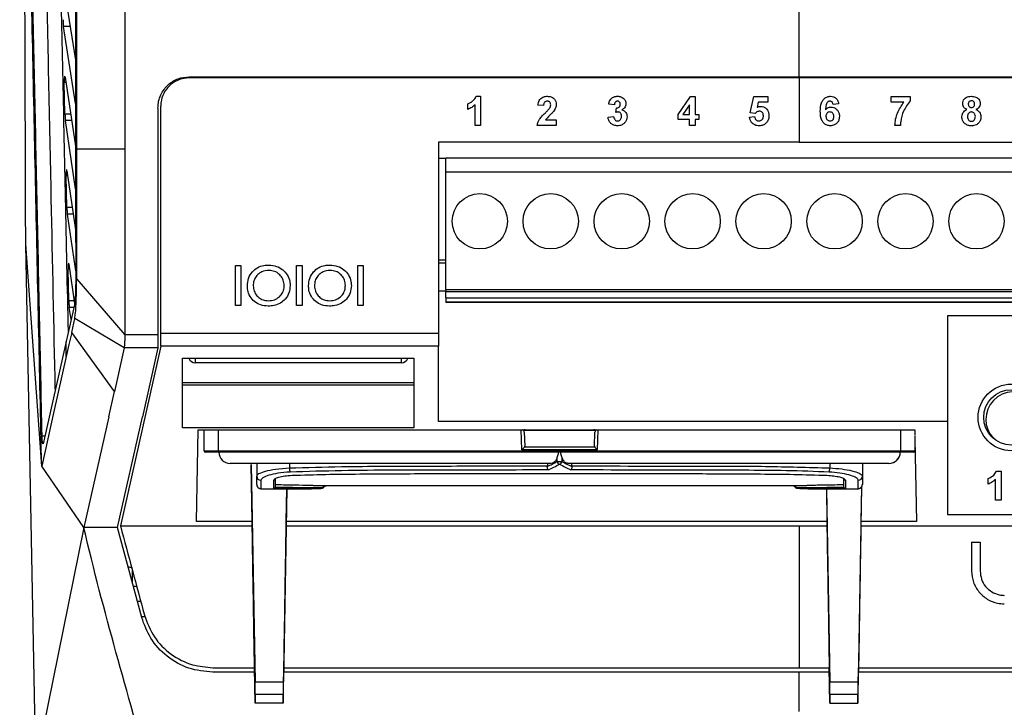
# Model space of a CAD drawing. Extents: x 106 to 315, y 19 to 260.
# Tile 62 of 132: x 195 to 214, y 121 to 134. Entities that reach past the tile are written whole.
import ezdxf

# ---------------------------------------------------------------- set-up
doc = ezdxf.new("R2010")
doc.units = 0
doc.layers.get('0').update_dxf_attribs({"linetype": 'CONTINUOUS'})

msp = doc.modelspace()

# ---------------------------------------------------------------- linework, layer by layer
at = {"color": 7, "linetype": 'CONTINUOUS'}
for p, q in [((195.448, 135.094), (195.695, 133.536)), ((195.72, 131.755), (195.72, 134.612)), ((196.688, 134.612), (196.688, 131.755)), ((195.696, 132.667), (195.455, 134.218)), ((195.484, 132.461), (195.471, 133.091)), ((195.486, 133.197), (195.697, 131.804)), ((210.268, 133.181), (197.982, 133.181)), ((197.984, 133.204), (210.269, 133.204)), ((197.984, 133.181), (197.984, 133.204)), ((198.555, 133.204), (198.555, 133.181)), ((200.268, 133.204), (200.268, 133.181)), ((204.554, 133.181), (204.554, 133.204)), ((209.984, 133.204), (209.984, 133.181)), ((210.268, 133.181), (210.268, 131.885)), ((222.554, 133.181), (210.268, 133.181)), ((210.269, 133.204), (222.555, 133.204)), ((210.555, 133.181), (210.555, 133.204)), ((203.598, 132.548), (203.598, 132.661)), ((203.741, 132.224), (203.741, 132.642)), ((203.763, 132.811), (203.853, 132.811)), ((203.853, 132.811), (203.853, 132.224)), ((205.121, 132.623), (205.008, 132.634)), ((206.546, 132.638), (206.433, 132.655)), ((207.828, 132.442), (208.076, 132.804)), ((208.061, 132.638), (207.927, 132.443)), ((208.061, 132.443), (208.061, 132.638)), ((208.076, 132.804), (208.174, 132.804)), ((208.174, 132.804), (208.174, 132.443)), ((209.283, 132.479), (209.351, 132.804)), ((209.351, 132.804), (209.637, 132.804)), ((209.441, 132.691), (209.418, 132.586)), ((209.637, 132.691), (209.441, 132.691)), ((209.637, 132.804), (209.637, 132.691)), ((211.062, 132.658), (210.949, 132.646)), ((212.118, 132.804), (212.502, 132.804)), ((212.118, 132.691), (212.118, 132.804)), ((212.374, 132.691), (212.118, 132.691)), ((212.502, 132.804), (212.502, 132.721)), ((197.355, 132.575), (197.355, 128.004)), ((206.576, 132.487), (206.586, 132.578)), ((207.828, 132.345), (207.828, 132.442)), ((207.927, 132.443), (208.061, 132.443)), ((208.174, 132.443), (208.249, 132.443)), ((208.249, 132.443), (208.249, 132.345)), ((209.382, 132.465), (209.283, 132.479)), ((195.698, 130.948), (195.494, 132.324)), ((205.158, 132.337), (205.376, 132.337)), ((205.376, 132.337), (205.376, 132.224)), ((206.418, 132.391), (206.531, 132.405)), ((208.061, 132.345), (207.828, 132.345)), ((208.061, 132.224), (208.061, 132.345)), ((208.174, 132.345), (208.174, 132.224)), ((208.249, 132.345), (208.174, 132.345)), ((209.268, 132.392), (209.366, 132.405)), ((203.853, 132.224), (203.741, 132.224)), ((205.376, 132.224), (204.993, 132.224)), ((208.174, 132.224), (208.061, 132.224)), ((212.307, 132.224), (212.194, 132.224)), ((210.268, 131.885), (203.007, 131.885)), ((210.268, 131.885), (221.835, 131.885)), ((195.72, 129.129), (195.72, 131.755)), ((195.72, 131.755), (196.688, 131.755)), ((196.688, 131.755), (196.688, 128.004)), ((203.007, 131.568), (203.151, 131.568)), ((221.691, 131.568), (203.151, 131.568)), ((203.151, 131.282), (203.151, 131.568)), ((195.524, 131.308), (195.699, 130.119)), ((203.151, 128.919), (203.151, 131.282)), ((221.691, 131.282), (203.151, 131.282)), ((195.523, 130.576), (195.51, 131.203)), ((195.7, 129.295), (195.532, 130.438)), ((195.016, 125.361), (194.694, 129.831)), ((194.9, 119.377), (194.694, 129.831)), ((203.007, 129.514), (203.151, 129.514)), ((203.007, 129.457), (203.151, 129.457)), ((195.562, 128.698), (195.549, 129.323)), ((195.562, 129.427), (195.678, 128.639)), ((198.916, 129.402), (199.025, 129.402)), ((198.916, 128.595), (198.916, 129.402)), ((199.025, 129.402), (199.025, 128.595)), ((200.148, 129.402), (200.257, 129.402)), ((200.148, 128.595), (200.148, 129.402)), ((200.257, 129.402), (200.257, 128.595)), ((201.381, 129.402), (201.49, 129.402)), ((201.381, 128.595), (201.381, 129.402)), ((201.49, 129.402), (201.49, 128.595)), ((195.72, 129.129), (196.688, 128.004)), ((203.151, 128.885), (203.007, 128.885)), ((203.151, 128.919), (203.151, 128.872)), ((203.151, 128.919), (221.691, 128.919)), ((221.691, 128.872), (203.151, 128.872)), ((203.151, 128.75), (203.151, 128.872)), ((203.151, 128.75), (221.691, 128.75)), ((203.151, 128.75), (203.151, 128.665)), ((221.691, 128.665), (203.151, 128.665)), ((203.151, 128.665), (203.151, 128.656)), ((195.675, 128.613), (195.507, 127.872)), ((195.607, 128.313), (195.571, 128.559)), ((199.025, 128.595), (198.916, 128.595)), ((200.257, 128.595), (200.148, 128.595)), ((201.49, 128.595), (201.381, 128.595)), ((221.691, 128.656), (203.151, 128.656)), ((195.619, 128.056), (195.682, 128.339)), ((196.675, 127.742), (195.682, 128.338)), ((221.54, 128.387), (213.254, 128.387)), ((213.254, 128.387), (213.254, 126.258)), ((195.507, 127.872), (195.042, 125.814)), ((195.51, 127.569), (195.507, 127.872)), ((196.48, 126.868), (195.619, 128.056)), ((197.355, 128.004), (196.688, 128.004)), ((197.411, 128.038), (203.007, 128.038)), ((197.411, 127.776), (197.411, 128.038)), ((203.007, 128.038), (203.007, 127.776)), ((196.675, 127.742), (196.48, 126.868)), ((197.411, 127.776), (196.601, 124.16)), ((197.354, 127.742), (196.675, 127.742)), ((197.354, 127.742), (197.044, 126.358)), ((197.354, 127.742), (197.355, 127.748)), ((203.007, 127.776), (197.411, 127.776)), ((203.007, 126.258), (203.007, 127.776)), ((197.853, 127.536), (202.51, 127.536)), ((197.853, 126.132), (197.853, 127.536)), ((202.51, 127.536), (202.51, 126.132)), ((202.255, 127.442), (198.112, 127.442)), ((197.853, 127.046), (202.51, 127.046)), ((202.51, 126.994), (197.853, 126.994)), ((196.365, 126.358), (196.48, 126.868)), ((196.365, 126.358), (195.866, 124.126)), ((196.544, 124.125), (197.044, 126.358)), ((202.51, 126.132), (197.853, 126.132)), ((198.135, 124.245), (198.167, 126.096)), ((198.167, 126.096), (212.596, 126.096)), ((198.285, 125.673), (198.285, 126.096)), ((213.254, 126.258), (203.007, 126.258)), ((212.596, 126.096), (212.598, 125.99)), ((213.254, 126.258), (213.254, 125.921)), ((206.164, 126.077), (204.72, 126.077)), ((204.73, 126.047), (204.74, 125.762)), ((206.145, 125.762), (206.155, 126.047)), ((212.599, 125.982), (212.599, 125.673)), ((212.599, 125.902), (212.628, 124.245)), ((213.254, 125.921), (213.254, 124.387)), ((206.199, 125.691), (204.685, 125.691)), ((206.145, 125.747), (204.74, 125.747)), ((198.285, 125.673), (198.571, 125.673)), ((198.571, 125.645), (198.314, 125.645)), ((198.571, 125.673), (212.314, 125.673)), ((198.571, 125.645), (198.571, 125.673)), ((212.314, 125.645), (198.571, 125.645)), ((205.394, 125.458), (205.394, 125.541)), ((205.491, 125.541), (205.491, 125.458)), ((212.314, 125.673), (212.599, 125.673)), ((212.314, 125.645), (212.314, 125.673)), ((212.571, 125.645), (212.314, 125.645)), ((195.865, 124.125), (195.016, 125.361)), ((199.254, 124.245), (199.235, 125.392)), ((199.235, 125.392), (199.311, 121.02)), ((199.344, 125.416), (199.344, 125.161)), ((200.002, 125.416), (200.002, 125.325)), ((205.197, 125.368), (205.196, 125.354)), ((205.197, 125.416), (205.197, 125.368)), ((205.394, 125.458), (205.491, 125.458)), ((205.688, 125.368), (205.688, 125.416)), ((205.688, 125.354), (205.688, 125.368)), ((210.882, 125.416), (210.882, 125.325)), ((211.54, 125.416), (211.54, 125.161)), ((199.344, 124.995), (199.344, 125.161)), ((199.716, 125.106), (199.716, 124.941)), ((211.168, 124.941), (211.168, 125.106)), ((211.54, 125.161), (211.54, 124.995)), ((214.075, 125.001), (214.075, 125.114)), ((214.218, 124.677), (214.218, 125.095)), ((214.24, 125.264), (214.331, 125.264)), ((214.331, 125.264), (214.331, 124.677)), ((199.43, 125.077), (199.43, 124.909)), ((199.687, 124.911), (199.687, 125.078)), ((199.716, 124.941), (199.716, 124.94)), ((199.949, 124.902), (199.881, 121.02)), ((199.938, 124.245), (199.949, 124.902)), ((200.066, 124.902), (200.446, 124.902)), ((200.482, 124.973), (210.418, 124.973)), ((200.728, 124.973), (200.728, 124.958)), ((210.157, 124.973), (210.157, 124.958)), ((210.439, 124.902), (210.83, 124.902)), ((210.814, 124.902), (210.825, 124.245)), ((210.815, 124.902), (210.882, 121.02)), ((211.168, 124.939), (211.168, 124.941)), ((211.197, 125.078), (211.197, 124.911)), ((211.521, 124.942), (211.452, 121.02)), ((211.454, 124.909), (211.454, 125.077)), ((211.521, 124.942), (211.51, 124.245)), ((214.331, 124.677), (214.218, 124.677)), ((213.254, 124.387), (221.54, 124.387)), ((195.866, 124.125), (194.9, 119.377)), ((196.544, 124.126), (195.866, 124.126)), ((197.029, 122.313), (196.544, 124.124)), ((196.601, 124.16), (199.254, 124.16)), ((199.254, 124.245), (198.135, 124.245)), ((199.254, 124.16), (199.254, 124.245)), ((199.938, 124.16), (199.938, 124.245)), ((210.825, 124.245), (199.938, 124.245)), ((199.938, 124.16), (210.268, 124.16)), ((210.268, 124.16), (210.825, 124.16)), ((210.268, 124.16), (210.268, 121.303)), ((210.825, 124.245), (210.825, 124.16)), ((211.51, 124.245), (211.51, 124.16)), ((212.628, 124.245), (211.51, 124.245)), ((211.51, 124.16), (223.934, 124.16)), ((213.74, 123.833), (213.912, 123.833)), ((213.74, 123.833), (213.74, 123.246)), ((213.912, 123.833), (213.912, 123.246)), ((196.84, 123.268), (196.84, 123.018)), ((196.86, 122.943), (196.927, 122.943)), ((196.942, 122.64), (197.008, 122.64)), ((197.099, 122.327), (197.025, 122.327)), ((198.463, 121.303), (199.3, 121.303)), ((199.301, 121.212), (198.464, 121.212)), ((199.312, 120.589), (199.3, 121.303)), ((199.88, 120.589), (199.892, 121.303)), ((210.269, 121.212), (199.891, 121.212)), ((199.892, 121.303), (210.268, 121.303)), ((210.268, 121.303), (210.871, 121.303)), ((210.873, 121.212), (210.269, 121.212)), ((210.883, 120.589), (210.871, 121.303)), ((211.451, 120.589), (211.463, 121.303)), ((222.074, 121.212), (211.462, 121.212)), ((211.463, 121.303), (222.073, 121.303)), ((199.311, 121.02), (199.881, 121.02)), ((210.882, 121.02), (211.452, 121.02)), ((199.314, 120.76), (199.312, 120.589)), ((199.877, 120.76), (199.314, 120.76)), ((199.877, 120.76), (199.88, 120.589)), ((210.886, 120.76), (210.883, 120.589)), ((211.449, 120.76), (210.886, 120.76)), ((211.449, 120.76), (211.451, 120.589)), ((199.88, 120.589), (199.312, 120.589)), ((210.883, 120.589), (211.451, 120.589))]:
    msp.add_line(p, q, dxfattribs=at)
at = {"color": 8, "linetype": 'CONTINUOUS'}
for p, q in [((195.587, 134.218), (195.455, 134.218)), ((195.502, 133.091), (195.471, 133.091)), ((195.484, 132.461), (195.598, 132.461)), ((195.619, 132.324), (195.494, 132.324)), ((195.523, 130.576), (195.632, 130.576)), ((195.652, 130.438), (195.532, 130.438)), ((195.562, 128.698), (195.67, 128.698)), ((195.663, 128.559), (195.571, 128.559)), ((198.112, 127.442), (198.112, 127.536)), ((202.255, 127.536), (202.255, 127.442)), ((198.571, 126.096), (198.571, 125.673)), ((204.685, 125.691), (204.671, 126.096)), ((206.214, 126.096), (206.199, 125.691)), ((212.314, 125.673), (212.314, 126.096)), ((195.024, 125.97), (195.077, 125.97))]:
    msp.add_line(p, q, dxfattribs=at)
at = {"color": 7, "linetype": 'CONTINUOUS', "flags": 128}
for points in [[(195.619, 128.056), (195.564, 127.813), (195.51, 127.569)], [(195.51, 127.569), (195.263, 126.465), (195.016, 125.361)], [(204.74, 125.747), (204.737, 125.745), (204.733, 125.741), (204.727, 125.735), (204.721, 125.728), (204.713, 125.72), (204.704, 125.711), (204.695, 125.701), (204.685, 125.691)], [(206.199, 125.691), (206.19, 125.701), (206.181, 125.711), (206.172, 125.72), (206.164, 125.728), (206.157, 125.735), (206.152, 125.741), (206.148, 125.745), (206.145, 125.747)], [(199.721, 125.113), (199.716, 125.106), (199.716, 125.106), (199.716, 125.106)], [(196.747, 123.346), (196.769, 123.336), (196.84, 123.311)]]:
    msp.add_lwpolyline(points, dxfattribs=at)
at = {"color": 7, "linetype": 'CONTINUOUS'}
for centre, radius in [((203.837, 130.294), 0.557), ((205.265, 130.294), 0.557), ((206.694, 130.294), 0.557), ((208.122, 130.294), 0.557), ((209.551, 130.294), 0.557), ((210.98, 130.294), 0.557), ((212.408, 130.294), 0.557), ((213.837, 130.294), 0.557), ((214.54, 126.344), 0.671), ((214.54, 126.344), 0.557)]:
    msp.add_circle(centre, radius, dxfattribs=at)
for centre, radius, start, end in [((198.112, 127.585), 0.143, 200.0492, 270), ((202.255, 127.585), 0.143, 270, 339.9508), ((214.583, 126.303), 0.557, 49.4368, 223.3323), ((204.673, 126.045), 0.0571, 2, 62.8012), ((206.212, 126.045), 0.0571, 117.1988, 178), ((198.314, 125.673), 0.0286, 180, 270), ((198.811, 125.645), 0.229, 179.999, 269.9983), ((212.073, 125.645), 0.229, 270.0018, 0.0008), ((212.074, 125.645), 0.229, 270.0002, 0.0146), ((212.074, 125.645), 0.229, 270.0017, 0.0009), ((212.571, 125.673), 0.0286, 270, 0), ((200.238, 125.322), 0.236, 179.2614, 199.6651), ((205.458, 125.467), 0.0647, 187.8259, 256.119), ((205.427, 125.467), 0.0647, 283.8818, 352.174), ((210.645, 125.322), 0.237, 340.3836, 0.7351), ((199.429, 125.162), 0.0849, 180.5566, 270.5438), ((199.688, 125.106), 0.0283, 269.453, 359.4394), ((211.197, 125.106), 0.0283, 180.5581, 270.5485), ((211.455, 125.162), 0.0849, 269.4557, 359.4435), ((199.43, 124.995), 0.0857, 180.0197, 270.023), ((211.454, 124.995), 0.0857, 269.9765, 359.9803)]:
    msp.add_arc(centre, radius, start, end, dxfattribs=at)
for centre, major_axis, ratio, start_param, end_param in [((204.683, 125.762), (-0.0054, 0.0849), 0.671253, 4.496396, 4.669673), ((206.202, 125.762), (0.0054, 0.0849), 0.671253, 1.613513, 1.786789), ((203.552, 134.097), (0, 9.138), 0.618566, 3.436738, 3.473463), ((203.601, 134.097), (0, 9.195), 0.614722, 3.431432, 3.473463), ((207.284, 134.097), (0, 9.195), 0.614722, 2.809722, 2.851752), ((207.332, 134.097), (0, 9.138), 0.618566, 2.809722, 2.846446), ((199.311, 120.986), (-0.004, 0.229), 0.004769, 3.289304, 4.8601), ((199.881, 120.986), (0.004, 0.229), 0.004769, 1.423085, 2.993882), ((210.882, 120.986), (-0.004, 0.229), 0.004769, 3.289304, 4.8601), ((211.453, 120.986), (0.004, 0.229), 0.004769, 1.423085, 2.993882)]:
    msp.add_ellipse(centre, major_axis=major_axis, ratio=ratio, start_param=start_param, end_param=end_param, dxfattribs=at)
for points, knots in [([(195.016, 125.361), (194.974, 127.271), (194.892, 131.09), (194.777, 136.426), (194.67, 141.363), (194.605, 144.387), (194.572, 145.899)], [0, 0, 0, 0, 0.279995, 0.559993, 0.780009, 1, 1, 1, 1]), ([(195.024, 125.97), (194.99, 127.562), (194.923, 130.746), (194.821, 135.534), (194.72, 140.334), (194.653, 143.543), (194.619, 145.148)], [0, 0, 0, 0, 0.24986, 0.499802, 0.749854, 1, 1, 1, 1]), ([(195.553, 128.074), (195.534, 128.966), (195.481, 131.45), (195.395, 135.537), (195.316, 139.331), (195.27, 141.532), (195.257, 142.129)], [0, 0, 0, 0, 0.190928, 0.531958, 0.87302, 1, 1, 1, 1]), ([(194.694, 129.831), (194.69, 131.091), (194.681, 133.61), (194.671, 137.426), (194.666, 140.109), (194.664, 141.522), (194.664, 141.653)], [0, 0, 0, 0, 0.322312, 0.644642, 0.966959, 1, 1, 1, 1]), ([(195.684, 139.645), (195.684, 139.578), (195.685, 139.387), (195.686, 139.017), (195.687, 138.481), (195.688, 137.738), (195.69, 136.776), (195.691, 135.937), (195.692, 135.349), (195.693, 135.082), (195.693, 134.849), (195.693, 134.62), (195.694, 134.258), (195.695, 133.775), (195.695, 133.183), (195.696, 132.627), (195.697, 132.107), (195.698, 131.623), (195.698, 131.176), (195.699, 130.67), (195.699, 130.134), (195.7, 129.596), (195.7, 129.279), (195.7, 129.14)], [0, 0, 0, 0, 0.019276, 0.054461, 0.105554, 0.172556, 0.266485, 0.38037, 0.411962, 0.434422, 0.456579, 0.478431, 0.49998, 0.55984, 0.616247, 0.6692, 0.718699, 0.764745, 0.807337, 0.846475, 0.909258, 0.960433, 1, 1, 1, 1]), ([(210.269, 133.204), (210.269, 133.526), (210.269, 134.101), (210.269, 134.676), (210.269, 134.929)], [0, 0, 0, 0, 0.5599993, 1, 1, 1, 1]), ([(195.445, 134.354), (195.445, 134.342), (195.446, 134.318), (195.448, 134.281), (195.451, 134.245), (195.453, 134.227), (195.455, 134.218)], [0, 0, 0, 0, 0.225037, 0.456545, 0.71486, 1, 1, 1, 1]), ([(195.486, 133.197), (195.485, 133.204), (195.482, 133.218), (195.478, 133.22), (195.474, 133.208), (195.472, 133.185), (195.471, 133.157), (195.471, 133.125), (195.471, 133.102), (195.471, 133.091)], [0, 0, 0, 0, 0.179566, 0.322869, 0.499262, 0.629858, 0.756816, 0.880179, 1, 1, 1, 1]), ([(197.355, 132.575), (197.358, 132.621), (197.364, 132.712), (197.408, 132.839), (197.474, 132.951), (197.585, 133.072), (197.756, 133.18), (197.91, 133.196), (197.984, 133.204)], [0, 0, 0, 0, 0.139836, 0.275504, 0.407006, 0.534339, 0.775406, 1, 1, 1, 1]), ([(197.982, 133.181), (197.918, 133.174), (197.789, 133.162), (197.618, 133.063), (197.489, 132.918), (197.421, 132.758), (197.414, 132.651), (197.411, 132.609)], [0, 0, 0, 0, 0.214662, 0.429325, 0.643995, 0.858687, 1, 1, 1, 1]), ([(203.598, 132.661), (203.615, 132.669), (203.651, 132.684), (203.703, 132.722), (203.743, 132.765), (203.758, 132.8), (203.763, 132.811)], [0, 0, 0, 0, 0.2522898, 0.5042088, 0.8387874, 1, 1, 1, 1]), ([(203.741, 132.642), (203.73, 132.632), (203.71, 132.612), (203.663, 132.577), (203.624, 132.56), (203.598, 132.548)], [0, 0, 0, 0, 0.250699, 0.50165, 1, 1, 1, 1]), ([(205.008, 132.634), (205.013, 132.667), (205.021, 132.717), (205.064, 132.77), (205.113, 132.8), (205.16, 132.811), (205.19, 132.811), (205.196, 132.811)], [0, 0, 0, 0, 0.338004, 0.514123, 0.689552, 0.930945, 1, 1, 1, 1]), ([(205.194, 132.714), (205.183, 132.713), (205.166, 132.711), (205.145, 132.697), (205.131, 132.678), (205.123, 132.652), (205.121, 132.632), (205.121, 132.623)], [0, 0, 0, 0, 0.237767, 0.394267, 0.550841, 0.790928, 1, 1, 1, 1]), ([(205.264, 132.637), (205.263, 132.648), (205.262, 132.667), (205.249, 132.691), (205.233, 132.705), (205.214, 132.713), (205.201, 132.713), (205.194, 132.714)], [0, 0, 0, 0, 0.297295, 0.47885, 0.661211, 0.833308, 1, 1, 1, 1]), ([(205.196, 132.811), (205.223, 132.81), (205.269, 132.806), (205.324, 132.774), (205.359, 132.733), (205.375, 132.689), (205.376, 132.662), (205.376, 132.652)], [0, 0, 0, 0, 0.29861, 0.49699, 0.695315, 0.890707, 1, 1, 1, 1]), ([(205.241, 132.569), (205.244, 132.574), (205.251, 132.584), (205.261, 132.606), (205.262, 132.625), (205.264, 132.637)], [0, 0, 0, 0, 0.251989, 0.50454, 1, 1, 1, 1]), ([(205.376, 132.652), (205.376, 132.638), (205.374, 132.602), (205.353, 132.551), (205.33, 132.518), (205.32, 132.504)], [0, 0, 0, 0, 0.251739, 0.679256, 1, 1, 1, 1]), ([(206.433, 132.655), (206.439, 132.682), (206.449, 132.724), (206.487, 132.772), (206.531, 132.799), (206.573, 132.81), (206.6, 132.811), (206.609, 132.811)], [0, 0, 0, 0, 0.312222, 0.500775, 0.688919, 0.89521, 1, 1, 1, 1]), ([(206.61, 132.714), (206.602, 132.713), (206.586, 132.711), (206.567, 132.696), (206.552, 132.674), (206.548, 132.653), (206.546, 132.64), (206.546, 132.638)], [0, 0, 0, 0, 0.224031, 0.422468, 0.641868, 0.949576, 1, 1, 1, 1]), ([(206.586, 132.578), (206.597, 132.578), (206.615, 132.579), (206.639, 132.59), (206.654, 132.606), (206.665, 132.627), (206.666, 132.642), (206.666, 132.651)], [0, 0, 0, 0, 0.263805, 0.439844, 0.616697, 0.788922, 1, 1, 1, 1]), ([(206.609, 132.811), (206.621, 132.811), (206.653, 132.809), (206.7, 132.794), (206.727, 132.769), (206.739, 132.759)], [0, 0, 0, 0, 0.251883, 0.667112, 1, 1, 1, 1]), ([(206.666, 132.651), (206.665, 132.661), (206.664, 132.677), (206.653, 132.696), (206.639, 132.708), (206.623, 132.713), (206.614, 132.713), (206.61, 132.714)], [0, 0, 0, 0, 0.305978, 0.501729, 0.697845, 0.884459, 1, 1, 1, 1]), ([(206.779, 132.661), (206.778, 132.646), (206.775, 132.615), (206.746, 132.572), (206.716, 132.55), (206.697, 132.539), (206.695, 132.538)], [0, 0, 0, 0, 0.287586, 0.577227, 0.952892, 1, 1, 1, 1]), ([(206.739, 132.759), (206.745, 132.752), (206.761, 132.732), (206.777, 132.698), (206.778, 132.671), (206.779, 132.661)], [0, 0, 0, 0, 0.251804, 0.713503, 1, 1, 1, 1]), ([(210.693, 132.51), (210.695, 132.569), (210.699, 132.652), (210.75, 132.746), (210.803, 132.791), (210.857, 132.81), (210.89, 132.811), (210.901, 132.811)], [0, 0, 0, 0, 0.423938, 0.592532, 0.761696, 0.919366, 1, 1, 1, 1]), ([(210.886, 132.714), (210.879, 132.713), (210.863, 132.711), (210.841, 132.697), (210.821, 132.673), (210.804, 132.62), (210.8, 132.575), (210.798, 132.544)], [0, 0, 0, 0, 0.108461, 0.217473, 0.361736, 0.553657, 1, 1, 1, 1]), ([(210.949, 132.646), (210.947, 132.658), (210.944, 132.676), (210.93, 132.697), (210.915, 132.709), (210.899, 132.713), (210.89, 132.713), (210.886, 132.714)], [0, 0, 0, 0, 0.353763, 0.539753, 0.726662, 0.901859, 1, 1, 1, 1]), ([(210.901, 132.811), (210.92, 132.81), (210.956, 132.807), (211.002, 132.781), (211.037, 132.741), (211.055, 132.697), (211.06, 132.667), (211.062, 132.658)], [0, 0, 0, 0, 0.236818, 0.432497, 0.627841, 0.884848, 1, 1, 1, 1]), ([(212.194, 132.224), (212.197, 132.267), (212.205, 132.352), (212.256, 132.515), (212.327, 132.621), (212.374, 132.691)], [0, 0, 0, 0, 0.2516741, 0.5033043, 1, 1, 1, 1]), ([(212.502, 132.721), (212.453, 132.654), (212.361, 132.527), (212.313, 132.348), (212.308, 132.249), (212.307, 132.224)], [0, 0, 0, 0, 0.454423, 0.862096, 1, 1, 1, 1]), ([(213.559, 132.663), (213.56, 132.68), (213.563, 132.715), (213.59, 132.759), (213.629, 132.79), (213.678, 132.809), (213.715, 132.81), (213.736, 132.811)], [0, 0, 0, 0, 0.199375, 0.400719, 0.576023, 0.759876, 1, 1, 1, 1]), ([(213.643, 132.544), (213.628, 132.551), (213.6, 132.564), (213.573, 132.599), (213.56, 132.632), (213.559, 132.654), (213.559, 132.663)], [0, 0, 0, 0, 0.332962, 0.580597, 0.826991, 1, 1, 1, 1]), ([(213.736, 132.721), (213.727, 132.72), (213.711, 132.719), (213.692, 132.707), (213.679, 132.691), (213.672, 132.673), (213.672, 132.66), (213.672, 132.654)], [0, 0, 0, 0, 0.263652, 0.448561, 0.633061, 0.828091, 1, 1, 1, 1]), ([(213.672, 132.654), (213.672, 132.643), (213.674, 132.626), (213.686, 132.605), (213.701, 132.593), (213.718, 132.587), (213.73, 132.586), (213.735, 132.586)], [0, 0, 0, 0, 0.304247, 0.488132, 0.672814, 0.846694, 1, 1, 1, 1]), ([(213.735, 132.586), (213.745, 132.586), (213.761, 132.588), (213.78, 132.6), (213.792, 132.615), (213.799, 132.634), (213.799, 132.647), (213.8, 132.654)], [0, 0, 0, 0, 0.264535, 0.444041, 0.623519, 0.806335, 1, 1, 1, 1]), ([(213.736, 132.811), (213.765, 132.809), (213.812, 132.806), (213.867, 132.772), (213.898, 132.734), (213.911, 132.694), (213.912, 132.671), (213.912, 132.663)], [0, 0, 0, 0, 0.340525, 0.533494, 0.726891, 0.908047, 1, 1, 1, 1]), ([(213.8, 132.654), (213.799, 132.664), (213.797, 132.681), (213.785, 132.702), (213.769, 132.714), (213.752, 132.72), (213.741, 132.721), (213.736, 132.721)], [0, 0, 0, 0, 0.286918, 0.48372, 0.680584, 0.863609, 1, 1, 1, 1]), ([(213.912, 132.663), (213.911, 132.648), (213.908, 132.617), (213.883, 132.579), (213.854, 132.556), (213.834, 132.547), (213.827, 132.544)], [0, 0, 0, 0, 0.290542, 0.584058, 0.841627, 1, 1, 1, 1]), ([(195.484, 132.461), (195.484, 132.449), (195.485, 132.424), (195.487, 132.387), (195.49, 132.351), (195.492, 132.333), (195.494, 132.324)], [0, 0, 0, 0, 0.225069, 0.455489, 0.713808, 1, 1, 1, 1]), ([(197.411, 128.038), (197.411, 128.466), (197.411, 129.323), (197.411, 130.847), (197.411, 131.942), (197.411, 132.609)], [0, 0, 0, 0, 0.281298, 0.562596, 1, 1, 1, 1]), ([(204.993, 132.224), (205.002, 132.263), (205.016, 132.326), (205.082, 132.405), (205.126, 132.449), (205.151, 132.474)], [0, 0, 0, 0, 0.382581, 0.640316, 1, 1, 1, 1]), ([(205.151, 132.474), (205.159, 132.481), (205.175, 132.497), (205.206, 132.527), (205.227, 132.552), (205.241, 132.569)], [0, 0, 0, 0, 0.250313, 0.500635, 1, 1, 1, 1]), ([(205.32, 132.504), (205.307, 132.49), (205.281, 132.461), (205.222, 132.41), (205.184, 132.366), (205.158, 132.337)], [0, 0, 0, 0, 0.2520167, 0.5033567, 1, 1, 1, 1]), ([(206.621, 132.495), (206.617, 132.495), (206.609, 132.495), (206.594, 132.492), (206.583, 132.489), (206.576, 132.487)], [0, 0, 0, 0, 0.250749, 0.501704, 1, 1, 1, 1]), ([(206.689, 132.408), (206.688, 132.422), (206.686, 132.445), (206.67, 132.473), (206.652, 132.489), (206.634, 132.495), (206.624, 132.495), (206.621, 132.495)], [0, 0, 0, 0, 0.34325, 0.55204, 0.761248, 0.918596, 1, 1, 1, 1]), ([(206.695, 132.538), (206.71, 132.533), (206.742, 132.523), (206.777, 132.488), (206.798, 132.446), (206.801, 132.416), (206.802, 132.4)], [0, 0, 0, 0, 0.261259, 0.524859, 0.753395, 1, 1, 1, 1]), ([(209.464, 132.51), (209.453, 132.509), (209.431, 132.507), (209.403, 132.489), (209.389, 132.473), (209.382, 132.465)], [0, 0, 0, 0, 0.338363, 0.677792, 1, 1, 1, 1]), ([(209.418, 132.586), (209.424, 132.589), (209.435, 132.596), (209.459, 132.605), (209.478, 132.607), (209.491, 132.608)], [0, 0, 0, 0, 0.251628, 0.503903, 1, 1, 1, 1]), ([(209.547, 132.415), (209.546, 132.432), (209.544, 132.456), (209.527, 132.485), (209.507, 132.501), (209.485, 132.509), (209.47, 132.51), (209.464, 132.51)], [0, 0, 0, 0, 0.338041, 0.511705, 0.685003, 0.870321, 1, 1, 1, 1]), ([(209.491, 132.608), (209.51, 132.607), (209.548, 132.603), (209.596, 132.573), (209.633, 132.53), (209.656, 132.477), (209.658, 132.437), (209.659, 132.418)], [0, 0, 0, 0, 0.19915, 0.399965, 0.583365, 0.796323, 1, 1, 1, 1]), ([(210.892, 132.217), (210.87, 132.219), (210.826, 132.223), (210.771, 132.258), (210.726, 132.312), (210.697, 132.398), (210.695, 132.468), (210.693, 132.51)], [0, 0, 0, 0, 0.1642501, 0.3298799, 0.4768201, 0.6852182, 1, 1, 1, 1]), ([(210.798, 132.544), (210.805, 132.551), (210.822, 132.569), (210.858, 132.589), (210.888, 132.592), (210.904, 132.593)], [0, 0, 0, 0, 0.252139, 0.616888, 1, 1, 1, 1]), ([(210.885, 132.495), (210.872, 132.494), (210.852, 132.492), (210.828, 132.475), (210.812, 132.453), (210.807, 132.43), (210.806, 132.416), (210.806, 132.411)], [0, 0, 0, 0, 0.278098, 0.471258, 0.665033, 0.886588, 1, 1, 1, 1]), ([(210.964, 132.403), (210.964, 132.417), (210.962, 132.439), (210.948, 132.467), (210.93, 132.484), (210.908, 132.494), (210.892, 132.495), (210.885, 132.495)], [0, 0, 0, 0, 0.307545, 0.485633, 0.664401, 0.840375, 1, 1, 1, 1]), ([(210.904, 132.593), (210.924, 132.591), (210.966, 132.587), (211.018, 132.554), (211.056, 132.508), (211.075, 132.457), (211.076, 132.423), (211.077, 132.408)], [0, 0, 0, 0, 0.217419, 0.436523, 0.635627, 0.844086, 1, 1, 1, 1]), ([(213.544, 132.395), (213.546, 132.416), (213.549, 132.453), (213.577, 132.501), (213.611, 132.528), (213.635, 132.539), (213.643, 132.544)], [0, 0, 0, 0, 0.326432, 0.58623, 0.846817, 1, 1, 1, 1]), ([(213.735, 132.495), (213.725, 132.495), (213.709, 132.493), (213.688, 132.481), (213.671, 132.462), (213.659, 132.436), (213.657, 132.415), (213.657, 132.405)], [0, 0, 0, 0, 0.218493, 0.373108, 0.527266, 0.791273, 1, 1, 1, 1]), ([(213.815, 132.404), (213.813, 132.42), (213.811, 132.444), (213.792, 132.473), (213.77, 132.489), (213.75, 132.495), (213.739, 132.495), (213.735, 132.495)], [0, 0, 0, 0, 0.336274, 0.53978, 0.74372, 0.928259, 1, 1, 1, 1]), ([(213.827, 132.544), (213.848, 132.533), (213.883, 132.515), (213.915, 132.469), (213.926, 132.431), (213.927, 132.407), (213.927, 132.4)], [0, 0, 0, 0, 0.368257, 0.623687, 0.879064, 1, 1, 1, 1]), ([(206.608, 132.217), (206.584, 132.219), (206.541, 132.222), (206.485, 132.254), (206.445, 132.299), (206.424, 132.348), (206.419, 132.38), (206.418, 132.391)], [0, 0, 0, 0, 0.247126, 0.453339, 0.659166, 0.879542, 1, 1, 1, 1]), ([(206.531, 132.405), (206.534, 132.387), (206.539, 132.361), (206.56, 132.333), (206.583, 132.317), (206.601, 132.316), (206.61, 132.315)], [0, 0, 0, 0, 0.399015, 0.595974, 0.793591, 1, 1, 1, 1]), ([(206.802, 132.4), (206.8, 132.38), (206.796, 132.338), (206.763, 132.285), (206.717, 132.243), (206.662, 132.22), (206.624, 132.218), (206.608, 132.217)], [0, 0, 0, 0, 0.20818, 0.417979, 0.61054, 0.836472, 1, 1, 1, 1]), ([(206.61, 132.315), (206.619, 132.315), (206.636, 132.317), (206.66, 132.332), (206.678, 132.354), (206.688, 132.381), (206.688, 132.399), (206.689, 132.408)], [0, 0, 0, 0, 0.191564, 0.384292, 0.598172, 0.816328, 1, 1, 1, 1]), ([(209.46, 132.217), (209.431, 132.219), (209.383, 132.224), (209.326, 132.263), (209.29, 132.31), (209.274, 132.356), (209.269, 132.384), (209.268, 132.392)], [0, 0, 0, 0, 0.298723, 0.499365, 0.69961, 0.912684, 1, 1, 1, 1]), ([(209.366, 132.405), (209.369, 132.389), (209.375, 132.362), (209.4, 132.334), (209.426, 132.317), (209.446, 132.316), (209.456, 132.315)], [0, 0, 0, 0, 0.347693, 0.5732482, 0.7993305, 1, 1, 1, 1]), ([(209.456, 132.315), (209.467, 132.316), (209.489, 132.318), (209.518, 132.335), (209.538, 132.36), (209.546, 132.389), (209.546, 132.408), (209.547, 132.415)], [0, 0, 0, 0, 0.216849, 0.435777, 0.630949, 0.844073, 1, 1, 1, 1]), ([(209.618, 132.292), (209.603, 132.275), (209.572, 132.242), (209.513, 132.219), (209.475, 132.218), (209.46, 132.217)], [0, 0, 0, 0, 0.374099, 0.751592, 1, 1, 1, 1]), ([(209.659, 132.418), (209.659, 132.407), (209.658, 132.384), (209.648, 132.34), (209.63, 132.311), (209.618, 132.292)], [0, 0, 0, 0, 0.2512605, 0.503054, 1, 1, 1, 1]), ([(210.806, 132.411), (210.807, 132.396), (210.809, 132.373), (210.826, 132.344), (210.847, 132.326), (210.869, 132.316), (210.884, 132.315), (210.89, 132.315)], [0, 0, 0, 0, 0.29965, 0.495638, 0.69131, 0.868, 1, 1, 1, 1]), ([(210.89, 132.315), (210.902, 132.316), (210.921, 132.318), (210.943, 132.333), (210.958, 132.354), (210.964, 132.379), (210.964, 132.396), (210.964, 132.403)], [0, 0, 0, 0, 0.263003, 0.435287, 0.608331, 0.84473, 1, 1, 1, 1]), ([(211.077, 132.408), (211.075, 132.38), (211.071, 132.332), (211.034, 132.274), (210.989, 132.237), (210.939, 132.219), (210.906, 132.217), (210.892, 132.217)], [0, 0, 0, 0, 0.283073, 0.477002, 0.670847, 0.864915, 1, 1, 1, 1]), ([(213.606, 132.259), (213.592, 132.272), (213.564, 132.299), (213.546, 132.349), (213.544, 132.382), (213.544, 132.395)], [0, 0, 0, 0, 0.369873, 0.742366, 1, 1, 1, 1]), ([(213.739, 132.217), (213.727, 132.217), (213.703, 132.218), (213.656, 132.227), (213.626, 132.246), (213.606, 132.259)], [0, 0, 0, 0, 0.251502, 0.503633, 1, 1, 1, 1]), ([(213.657, 132.405), (213.657, 132.391), (213.659, 132.366), (213.675, 132.336), (213.696, 132.317), (213.718, 132.308), (213.732, 132.307), (213.737, 132.307)], [0, 0, 0, 0, 0.310679, 0.508356, 0.706351, 0.895711, 1, 1, 1, 1]), ([(213.737, 132.307), (213.746, 132.308), (213.763, 132.309), (213.785, 132.323), (213.803, 132.344), (213.813, 132.372), (213.814, 132.393), (213.815, 132.404)], [0, 0, 0, 0, 0.184758, 0.371229, 0.538114, 0.76327, 1, 1, 1, 1]), ([(213.927, 132.4), (213.925, 132.372), (213.92, 132.325), (213.883, 132.271), (213.838, 132.236), (213.787, 132.219), (213.754, 132.218), (213.739, 132.217)], [0, 0, 0, 0, 0.279399, 0.46806, 0.656209, 0.848991, 1, 1, 1, 1]), ([(203.007, 131.885), (203.007, 131.457), (203.007, 130.174), (203.007, 128.891), (203.007, 128.038)], [0, 0, 0, 0, 0.334198, 1, 1, 1, 1]), ([(195.524, 131.308), (195.523, 131.315), (195.52, 131.329), (195.517, 131.331), (195.513, 131.32), (195.511, 131.297), (195.51, 131.269), (195.509, 131.238), (195.51, 131.215), (195.51, 131.203)], [0, 0, 0, 0, 0.1768, 0.31917, 0.499272, 0.629665, 0.756551, 0.879979, 1, 1, 1, 1]), ([(195.523, 130.576), (195.523, 130.564), (195.524, 130.54), (195.526, 130.503), (195.529, 130.465), (195.531, 130.447), (195.532, 130.438)], [0, 0, 0, 0, 0.21191, 0.449213, 0.711908, 1, 1, 1, 1]), ([(195.562, 129.427), (195.561, 129.434), (195.559, 129.448), (195.555, 129.45), (195.552, 129.439), (195.55, 129.416), (195.549, 129.389), (195.548, 129.357), (195.548, 129.334), (195.549, 129.323)], [0, 0, 0, 0, 0.17435, 0.315901, 0.499286, 0.629475, 0.756301, 0.879792, 1, 1, 1, 1]), ([(199.156, 128.995), (199.16, 129.045), (199.168, 129.147), (199.248, 129.275), (199.358, 129.365), (199.474, 129.408), (199.552, 129.411), (199.584, 129.413)], [0, 0, 0, 0, 0.225965, 0.454356, 0.650184, 0.856558, 1, 1, 1, 1]), ([(199.589, 129.304), (199.541, 129.299), (199.46, 129.291), (199.364, 129.225), (199.303, 129.146), (199.278, 129.064), (199.276, 129.014), (199.276, 128.996)], [0, 0, 0, 0, 0.289367, 0.490771, 0.691839, 0.893345, 1, 1, 1, 1]), ([(199.584, 129.413), (199.64, 129.408), (199.742, 129.4), (199.872, 129.323), (199.968, 129.217), (200.013, 129.1), (200.016, 129.025), (200.017, 128.997)], [0, 0, 0, 0, 0.245388, 0.454181, 0.662536, 0.876257, 1, 1, 1, 1]), ([(199.897, 129.001), (199.894, 129.037), (199.888, 129.108), (199.832, 129.199), (199.753, 129.267), (199.667, 129.3), (199.61, 129.303), (199.589, 129.304)], [0, 0, 0, 0, 0.221059, 0.44415, 0.642144, 0.867895, 1, 1, 1, 1]), ([(200.388, 128.995), (200.392, 129.045), (200.401, 129.147), (200.48, 129.275), (200.59, 129.365), (200.707, 129.408), (200.785, 129.411), (200.817, 129.413)], [0, 0, 0, 0, 0.225965, 0.454357, 0.650184, 0.856558, 1, 1, 1, 1]), ([(200.821, 129.304), (200.773, 129.299), (200.692, 129.291), (200.597, 129.225), (200.536, 129.146), (200.511, 129.064), (200.509, 129.014), (200.508, 128.996)], [0, 0, 0, 0, 0.289365, 0.49077, 0.691839, 0.893345, 1, 1, 1, 1]), ([(200.817, 129.413), (200.872, 129.408), (200.974, 129.4), (201.105, 129.323), (201.2, 129.217), (201.245, 129.1), (201.249, 129.025), (201.25, 128.997)], [0, 0, 0, 0, 0.245388, 0.454181, 0.662536, 0.876257, 1, 1, 1, 1]), ([(201.13, 129.001), (201.127, 129.037), (201.121, 129.108), (201.065, 129.199), (200.985, 129.267), (200.9, 129.3), (200.842, 129.303), (200.821, 129.304)], [0, 0, 0, 0, 0.221059, 0.44415, 0.642143, 0.867895, 1, 1, 1, 1]), ([(195.7, 129.14), (195.7, 129.08), (195.699, 128.96), (195.694, 128.804), (195.686, 128.678), (195.678, 128.635), (195.675, 128.613)], [0, 0, 0, 0, 0.253646, 0.49961, 0.745773, 1, 1, 1, 1]), ([(195.681, 128.338), (195.686, 128.37), (195.697, 128.435), (195.709, 128.624), (195.717, 128.86), (195.719, 129.039), (195.719, 129.129)], [0, 0, 0, 0, 0.2493343, 0.4975875, 0.748972, 1, 1, 1, 1]), ([(199.578, 128.584), (199.524, 128.589), (199.424, 128.597), (199.297, 128.673), (199.205, 128.777), (199.161, 128.891), (199.157, 128.966), (199.156, 128.995)], [0, 0, 0, 0, 0.244758, 0.452227, 0.659272, 0.868573, 1, 1, 1, 1]), ([(199.276, 128.996), (199.279, 128.96), (199.285, 128.886), (199.343, 128.793), (199.424, 128.727), (199.508, 128.697), (199.564, 128.694), (199.585, 128.693)], [0, 0, 0, 0, 0.22688, 0.455979, 0.653498, 0.86763, 1, 1, 1, 1]), ([(200.017, 128.997), (200.013, 128.948), (200.005, 128.85), (199.928, 128.727), (199.82, 128.637), (199.699, 128.59), (199.615, 128.586), (199.578, 128.584)], [0, 0, 0, 0, 0.216353, 0.43483, 0.624417, 0.837562, 1, 1, 1, 1]), ([(199.585, 128.693), (199.625, 128.697), (199.704, 128.703), (199.802, 128.767), (199.869, 128.853), (199.895, 128.935), (199.897, 128.985), (199.897, 129.001)], [0, 0, 0, 0, 0.241305, 0.485055, 0.692138, 0.901802, 1, 1, 1, 1]), ([(200.811, 128.584), (200.757, 128.589), (200.657, 128.597), (200.53, 128.673), (200.438, 128.777), (200.393, 128.891), (200.39, 128.966), (200.388, 128.995)], [0, 0, 0, 0, 0.244757, 0.452226, 0.659271, 0.868573, 1, 1, 1, 1]), ([(200.508, 128.996), (200.511, 128.96), (200.518, 128.886), (200.576, 128.793), (200.656, 128.727), (200.741, 128.697), (200.797, 128.694), (200.818, 128.693)], [0, 0, 0, 0, 0.226879, 0.45598, 0.653497, 0.86763, 1, 1, 1, 1]), ([(201.25, 128.997), (201.246, 128.948), (201.238, 128.85), (201.161, 128.727), (201.053, 128.637), (200.932, 128.59), (200.847, 128.586), (200.811, 128.584)], [0, 0, 0, 0, 0.216353, 0.43483, 0.624417, 0.837562, 1, 1, 1, 1]), ([(200.818, 128.693), (200.857, 128.697), (200.937, 128.703), (201.035, 128.767), (201.102, 128.853), (201.128, 128.935), (201.129, 128.985), (201.13, 129.001)], [0, 0, 0, 0, 0.241304, 0.485056, 0.692138, 0.901802, 1, 1, 1, 1]), ([(195.562, 128.698), (195.562, 128.686), (195.562, 128.662), (195.564, 128.625), (195.567, 128.587), (195.57, 128.569), (195.571, 128.559)], [0, 0, 0, 0, 0.2108, 0.447738, 0.710805, 1, 1, 1, 1]), ([(196.688, 128.004), (196.688, 127.973), (196.687, 127.913), (196.685, 127.841), (196.681, 127.777), (196.677, 127.755), (196.675, 127.742)], [0, 0, 0, 0, 0.262263, 0.50001, 0.702754, 1, 1, 1, 1]), ([(197.355, 128.004), (197.355, 127.976), (197.355, 127.92), (197.355, 127.845), (197.355, 127.784), (197.355, 127.76), (197.355, 127.748)], [0, 0, 0, 0, 0.249998, 0.499998, 0.749999, 1, 1, 1, 1]), ([(195.042, 125.814), (195.041, 125.813), (195.04, 125.809), (195.038, 125.808), (195.035, 125.816), (195.031, 125.84), (195.028, 125.872), (195.026, 125.905), (195.024, 125.938), (195.024, 125.959), (195.024, 125.97)], [0, 0, 0, 0, 0.059603, 0.167094, 0.322239, 0.505633, 0.644688, 0.770972, 0.884479, 1, 1, 1, 1]), ([(205.394, 125.541), (205.391, 125.533), (205.381, 125.505), (205.357, 125.464), (205.317, 125.425), (205.285, 125.419), (205.268, 125.416)], [0, 0, 0, 0, 0.101051, 0.357467, 0.650499, 1, 1, 1, 1]), ([(205.394, 125.541), (205.404, 125.564), (205.418, 125.597), (205.424, 125.634), (205.426, 125.645)], [0, 0, 0, 0, 0.709248, 1, 1, 1, 1]), ([(205.458, 125.645), (205.46, 125.635), (205.466, 125.598), (205.48, 125.566), (205.491, 125.541)], [0, 0, 0, 0, 0.259574, 1, 1, 1, 1]), ([(205.617, 125.416), (205.597, 125.42), (205.558, 125.428), (205.514, 125.48), (205.497, 125.525), (205.491, 125.541)], [0, 0, 0, 0, 0.414087, 0.783663, 1, 1, 1, 1]), ([(205.268, 125.416), (204.221, 125.416), (202.622, 125.416), (200.834, 125.416), (199.912, 125.416), (199.467, 125.416), (199.173, 125.416), (199.006, 125.416), (198.906, 125.416), (198.846, 125.416), (198.832, 125.416), (198.819, 125.416), (198.811, 125.416)], [0, 0, 0, 0, 0.292878, 0.447482, 0.499674, 0.552121, 0.574716, 0.592075, 0.62901, 0.710656, 0.792526, 1, 1, 1, 1]), ([(199.344, 125.161), (199.353, 125.177), (199.371, 125.211), (199.512, 125.261), (199.723, 125.306), (199.907, 125.319), (200.002, 125.325)], [0, 0, 0, 0, 0.245619, 0.491238, 0.736859, 1, 1, 1, 1]), ([(200.002, 125.325), (200.351, 125.335), (201.261, 125.362), (202.74, 125.363), (204.122, 125.367), (204.941, 125.368), (205.197, 125.368)], [0, 0, 0, 0, 0.202607, 0.527412, 0.852389, 1, 1, 1, 1]), ([(205.216, 125.286), (205.216, 125.286), (205.213, 125.288), (205.208, 125.295), (205.2, 125.31), (205.196, 125.331), (205.196, 125.346), (205.196, 125.354)], [0, 0, 0, 0, 0.011016, 0.250388, 0.519085, 0.759131, 1, 1, 1, 1]), ([(212.073, 125.416), (212.071, 125.416), (212.067, 125.416), (212.042, 125.416), (211.977, 125.416), (211.922, 125.416), (211.848, 125.416), (211.696, 125.416), (211.445, 125.416), (211.108, 125.416), (210.44, 125.416), (209.489, 125.416), (208.259, 125.416), (206.968, 125.416), (206.087, 125.416), (205.617, 125.416)], [0, 0, 0, 0, 0.153087, 0.306117, 0.357491, 0.383606, 0.409451, 0.426369, 0.450367, 0.487288, 0.524393, 0.63893, 0.75369, 0.868472, 1, 1, 1, 1]), ([(205.688, 125.354), (205.689, 125.346), (205.689, 125.331), (205.684, 125.31), (205.677, 125.295), (205.671, 125.288), (205.669, 125.286), (205.668, 125.286)], [0, 0, 0, 0, 0.240883, 0.480904, 0.749593, 0.988979, 1, 1, 1, 1]), ([(205.688, 125.368), (206.553, 125.365), (207.853, 125.362), (209.588, 125.364), (210.451, 125.338), (210.882, 125.325)], [0, 0, 0, 0, 0.499482, 0.750098, 1, 1, 1, 1]), ([(210.882, 125.325), (210.966, 125.32), (211.134, 125.309), (211.341, 125.269), (211.487, 125.221), (211.537, 125.184), (211.539, 125.164), (211.54, 125.161)], [0, 0, 0, 0, 0.233084, 0.465533, 0.703142, 0.947188, 1, 1, 1, 1]), ([(200.016, 125.243), (199.931, 125.236), (199.767, 125.223), (199.579, 125.178), (199.454, 125.127), (199.438, 125.094), (199.43, 125.077)], [0, 0, 0, 0, 0.261484, 0.506769, 0.753141, 1, 1, 1, 1]), ([(199.687, 125.078), (199.692, 125.089), (199.703, 125.11), (199.784, 125.141), (199.903, 125.166), (200.006, 125.174), (200.057, 125.177)], [0, 0, 0, 0, 0.250949, 0.501771, 0.748727, 1, 1, 1, 1]), ([(205.216, 125.286), (204.523, 125.284), (203.136, 125.281), (201.398, 125.283), (200.362, 125.253), (200.016, 125.243)], [0, 0, 0, 0, 0.3996985, 0.7994839, 1, 1, 1, 1]), ([(200.057, 125.177), (200.283, 125.184), (200.734, 125.198), (201.643, 125.207), (203.212, 125.214), (204.554, 125.214), (205.442, 125.215)], [0, 0, 0, 0, 0.126309, 0.253307, 0.505529, 1, 1, 1, 1]), ([(205.442, 125.215), (205.894, 125.215), (206.798, 125.214), (208.147, 125.212), (209.268, 125.206), (210.161, 125.199), (210.605, 125.184), (210.826, 125.177)], [0, 0, 0, 0, 0.251534, 0.503069, 0.751184, 0.875677, 1, 1, 1, 1]), ([(210.868, 125.243), (210.582, 125.253), (210.01, 125.274), (209.144, 125.279), (207.697, 125.282), (206.539, 125.284), (205.668, 125.286)], [0, 0, 0, 0, 0.165882, 0.332225, 0.498613, 1, 1, 1, 1]), ([(210.826, 125.177), (210.873, 125.174), (210.967, 125.168), (211.083, 125.145), (211.165, 125.117), (211.195, 125.093), (211.196, 125.081), (211.197, 125.078)], [0, 0, 0, 0, 0.228533, 0.457011, 0.69277, 0.937737, 1, 1, 1, 1]), ([(211.454, 125.077), (211.454, 125.08), (211.451, 125.1), (211.407, 125.138), (211.278, 125.186), (211.093, 125.226), (210.943, 125.237), (210.868, 125.243)], [0, 0, 0, 0, 0.053076, 0.298315, 0.536485, 0.768438, 1, 1, 1, 1]), ([(214.075, 125.114), (214.114, 125.133), (214.185, 125.166), (214.223, 125.234), (214.24, 125.264)], [0, 0, 0, 0, 0.560993, 1, 1, 1, 1]), ([(214.218, 125.095), (214.194, 125.073), (214.151, 125.034), (214.098, 125.011), (214.075, 125.001)], [0, 0, 0, 0, 0.5597464, 1, 1, 1, 1]), ([(199.346, 124.99), (199.346, 124.986), (199.345, 124.973), (199.354, 124.953), (199.368, 124.934), (199.384, 124.921), (199.399, 124.914), (199.411, 124.91), (199.421, 124.908), (199.436, 124.906), (199.455, 124.905), (199.483, 124.905), (199.495, 124.904)], [0, 0, 0, 0, 0.0367691, 0.1494088, 0.2409487, 0.3191329, 0.3859226, 0.4410122, 0.4948638, 0.5800177, 0.8306533, 1, 1, 1, 1]), ([(199.495, 124.904), (199.496, 124.904), (199.511, 124.904), (199.555, 124.903), (199.6, 124.903), (199.622, 124.903)], [0, 0, 0, 0, 0.045262, 0.523146, 1, 1, 1, 1]), ([(199.622, 124.903), (199.673, 124.903), (199.819, 124.903), (199.98, 124.901), (200.058, 124.902), (200.066, 124.902)], [0, 0, 0, 0, 0.3262923, 0.9296393, 1, 1, 1, 1]), ([(199.716, 124.94), (199.715, 124.937), (199.715, 124.931), (199.711, 124.924), (199.704, 124.916), (199.696, 124.912), (199.69, 124.911), (199.687, 124.911), (199.687, 124.911)], [0, 0, 0, 0, 0.156908, 0.313141, 0.530618, 0.815839, 0.988804, 1, 1, 1, 1]), ([(200.699, 124.93), (200.687, 124.921), (200.663, 124.905), (200.47, 124.901), (200.187, 124.905), (199.905, 124.91), (199.734, 124.911), (199.687, 124.911)], [0, 0, 0, 0, 0.22927, 0.458427, 0.68645, 0.913597, 1, 1, 1, 1]), ([(200.482, 124.974), (200.481, 124.974), (200.418, 124.971), (200.194, 124.978), (199.923, 124.982), (199.756, 124.983), (199.716, 124.984)], [0, 0, 0, 0, 0.011988, 0.439498, 0.865962, 1, 1, 1, 1]), ([(199.716, 124.94), (199.716, 124.94), (199.756, 124.94), (199.921, 124.938), (200.202, 124.933), (200.494, 124.93), (200.684, 124.93), (200.728, 124.958), (200.728, 124.958), (200.728, 124.958)], [0, 0, 0, 0, 0.00001, 0.072257, 0.303288, 0.534965, 0.767521, 0.99999, 1, 1, 1, 1]), ([(199.716, 124.94), (199.716, 124.94), (199.716, 124.94), (199.716, 124.94), (199.716, 124.94)], [0, 0, 0, 0, 0.430029, 1, 1, 1, 1]), ([(210.157, 124.958), (210.157, 124.958), (210.157, 124.958), (210.2, 124.93), (210.39, 124.93), (210.682, 124.933), (210.962, 124.938), (211.128, 124.939), (211.168, 124.939), (211.168, 124.939)], [0, 0, 0, 0, 0.00001, 0.232286, 0.464671, 0.696284, 0.927322, 0.99999, 1, 1, 1, 1]), ([(211.197, 124.911), (211.149, 124.911), (210.978, 124.91), (210.697, 124.905), (210.412, 124.9), (210.261, 124.905), (210.195, 124.916), (210.189, 124.925), (210.185, 124.93)], [0, 0, 0, 0, 0.0867567, 0.3137195, 0.5414961, 0.7702977, 0.8764712, 1, 1, 1, 1]), ([(211.168, 124.984), (211.044, 124.983), (210.795, 124.98), (210.534, 124.973), (210.441, 124.974), (210.418, 124.975)], [0, 0, 0, 0, 0.429142, 0.858209, 1, 1, 1, 1]), ([(210.734, 124.902), (210.735, 124.902), (210.796, 124.901), (210.98, 124.903), (211.168, 124.903), (211.263, 124.903)], [0, 0, 0, 0, 0.004173, 0.502622, 1, 1, 1, 1]), ([(211.197, 124.911), (211.197, 124.911), (211.194, 124.911), (211.188, 124.912), (211.18, 124.916), (211.173, 124.924), (211.169, 124.931), (211.169, 124.937), (211.168, 124.939)], [0, 0, 0, 0, 0.0111842, 0.1843075, 0.4695395, 0.6869714, 0.8431191, 1, 1, 1, 1]), ([(211.168, 124.939), (211.168, 124.939), (211.168, 124.939), (211.168, 124.939), (211.168, 124.939)], [0, 0, 0, 0, 0.574982, 1, 1, 1, 1]), ([(211.263, 124.903), (211.274, 124.903), (211.308, 124.903), (211.345, 124.904), (211.364, 124.904), (211.366, 124.904)], [0, 0, 0, 0, 0.322964, 0.931912, 1, 1, 1, 1]), ([(211.366, 124.904), (211.374, 124.904), (211.405, 124.904), (211.436, 124.906), (211.457, 124.907), (211.473, 124.91), (211.491, 124.916), (211.51, 124.928), (211.527, 124.947), (211.539, 124.971), (211.538, 124.988), (211.538, 124.995)], [0, 0, 0, 0, 0.091668, 0.360958, 0.518953, 0.604956, 0.663963, 0.741491, 0.830518, 0.932448, 1, 1, 1, 1]), ([(198.543, 114.135), (198.319, 114.967), (197.871, 116.632), (196.995, 119.964), (196.254, 122.443), (195.866, 124.124), (195.866, 124.125)], [0, 0, 0, 0, 0.250016, 0.500032, 0.999589, 1, 1, 1, 1]), ([(196.601, 124.159), (196.682, 123.86), (196.842, 123.26), (197.003, 122.661), (197.083, 122.362)], [0, 0, 0, 0, 0.499999, 1, 1, 1, 1]), ([(199.3, 121.303), (199.3, 121.303), (199.292, 121.779), (199.277, 122.732), (199.261, 123.684), (199.254, 124.16)], [0, 0, 0, 0, 0.000274, 0.500284, 1, 1, 1, 1]), ([(199.892, 121.303), (199.9, 121.779), (199.915, 122.731), (199.93, 123.684), (199.938, 124.16)], [0, 0, 0, 0, 0.49999, 1, 1, 1, 1]), ([(210.825, 124.16), (210.829, 123.924), (210.837, 123.448), (210.852, 122.496), (210.864, 121.779), (210.871, 121.303), (210.871, 121.303)], [0, 0, 0, 0, 0.247237, 0.499794, 0.999735, 1, 1, 1, 1]), ([(211.51, 124.16), (211.502, 123.684), (211.486, 122.731), (211.471, 121.779), (211.463, 121.303), (211.463, 121.303)], [0, 0, 0, 0, 0.499942, 0.999883, 1, 1, 1, 1]), ([(213.74, 123.246), (213.747, 123.171), (213.762, 123.022), (213.877, 122.824), (214.046, 122.676), (214.23, 122.599), (214.351, 122.591), (214.397, 122.589)], [0, 0, 0, 0, 0.217222, 0.4344722, 0.6507993, 0.8651965, 1, 1, 1, 1]), ([(213.912, 123.246), (213.917, 123.191), (213.928, 123.081), (214.013, 122.934), (214.138, 122.824), (214.274, 122.768), (214.363, 122.762), (214.397, 122.76)], [0, 0, 0, 0, 0.217219, 0.434467, 0.650788, 0.865183, 1, 1, 1, 1]), ([(197.083, 122.362), (197.14, 122.21), (197.254, 121.906), (197.605, 121.558), (198.023, 121.34), (198.324, 121.315), (198.463, 121.303)], [0, 0, 0, 0, 0.259723, 0.51951, 0.777635, 1, 1, 1, 1]), ([(198.464, 121.212), (198.298, 121.228), (197.966, 121.26), (197.527, 121.513), (197.19, 121.872), (197.081, 122.17), (197.029, 122.313)], [0, 0, 0, 0, 0.254849, 0.509659, 0.765572, 1, 1, 1, 1]), ([(210.269, 120.421), (210.269, 120.568), (210.269, 120.832), (210.269, 121.096), (210.269, 121.212)], [0, 0, 0, 0, 0.56, 1, 1, 1, 1])]:
    msp.add_open_spline(points, degree=3, knots=knots, dxfattribs=at)
at = {"color": 8, "linetype": 'CONTINUOUS'}
for points, knots in [([(195.29, 126.915), (195.263, 128.192), (195.203, 131.061), (195.108, 135.534), (195.017, 139.872), (194.96, 142.619), (194.936, 143.761)], [0, 0, 0, 0, 0.228177, 0.512672, 0.797292, 1, 1, 1, 1]), ([(204.749, 126.096), (204.748, 126.095), (204.737, 126.092), (204.723, 126.089), (204.712, 126.087)], [0, 0, 0, 0, 0.132219, 1, 1, 1, 1]), ([(206.173, 126.087), (206.172, 126.087), (206.16, 126.089), (206.147, 126.093), (206.137, 126.095), (206.135, 126.096)], [0, 0, 0, 0, 0.064899, 0.867829, 1, 1, 1, 1]), ([(199.43, 124.909), (199.431, 124.908), (199.433, 124.907), (199.451, 124.905), (199.481, 124.905), (199.495, 124.904)], [0, 0, 0, 0, 0.218768, 0.629278, 1, 1, 1, 1]), ([(211.366, 124.904), (211.381, 124.904), (211.415, 124.905), (211.447, 124.906), (211.452, 124.908), (211.454, 124.909)], [0, 0, 0, 0, 0.3066606, 0.6530038, 1, 1, 1, 1])]:
    msp.add_open_spline(points, degree=3, knots=knots, dxfattribs=at)

doc.saveas('drawing.dxf')
